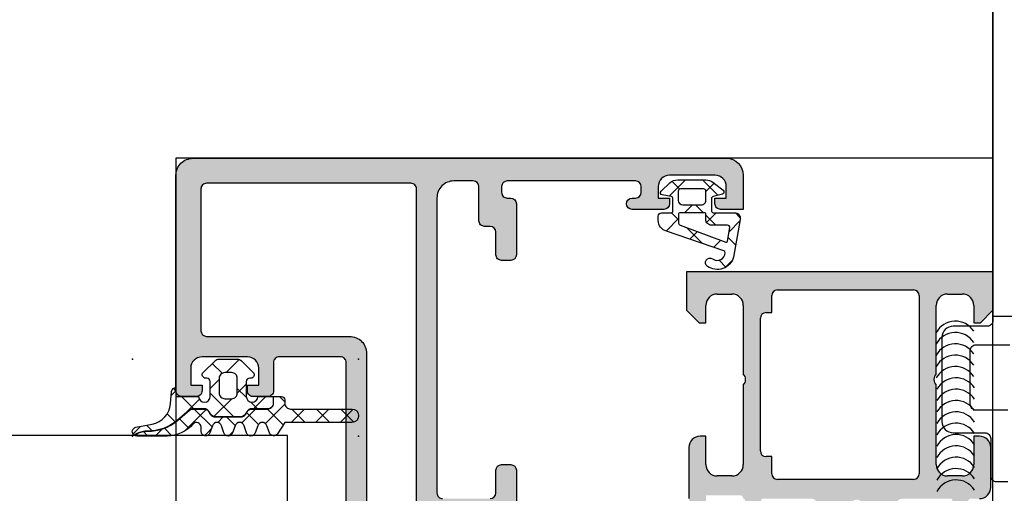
# Model space of a CAD drawing. Header units: millimetres. Extents: x 373037 to 682063, y 76092 to 274210.
# Tile 109 of 256: x 667647 to 667734, y 249660 to 249702. Entities that reach past the tile are written whole.
import ezdxf

# ---------------------------------------------------------------- set-up
doc = ezdxf.new("R2010")
doc.units = ezdxf.units.MM
doc.header["$LTSCALE"] = 100
doc.layers.add('PUDORYS', color=253, linetype='CONTINUOUS')

msp = doc.modelspace()

# ---------------------------------------------------------------- hatches: boundary and pattern name
at = {"layer": 'PUDORYS', "true_color": 0x939598}
h = msp.add_hatch(color=252, dxfattribs=at)
edge = h.paths.add_edge_path(flags=16)
edge.add_ellipse((667681.849, 249686.636), major_axis=(-0.5, 0), ratio=1, start_angle=179.99702, end_angle=270.00298)
edge.add_line((667681.849, 249687.136), (667663.849, 249687.136))
edge.add_ellipse((667663.849, 249686.636), major_axis=(-0.5, 0), ratio=1, start_angle=-90.00298, end_angle=0.00298)
edge.add_line((667663.349, 249686.636), (667663.349, 249674.136))
edge.add_ellipse((667663.849, 249674.136), major_axis=(-0.5, 0), ratio=1, start_angle=0.0025, end_angle=89.9975)
edge.add_line((667663.849, 249673.636), (667676.452, 249673.636))
edge.add_ellipse((667676.452, 249672.136), major_axis=(-1.5, 0), ratio=1, start_angle=179.99996, end_angle=270.00004, ccw=False)
edge.add_line((667677.952, 249672.136), (667677.952, 249659.136))
edge.add_ellipse((667678.452, 249659.136), major_axis=(-0.5, 0), ratio=1, start_angle=-0.00004, end_angle=90.00004)
edge.add_line((667678.452, 249658.636), (667681.849, 249658.636))
edge.add_ellipse((667681.849, 249659.136), major_axis=(-0.5, 0), ratio=1, start_angle=89.99996, end_angle=180.00004)
edge.add_line((667682.349, 249659.136), (667682.349, 249686.636))
edge = h.paths.add_edge_path()
edge.add_line((667711.149, 249687.836), (667711.149, 249684.836))
edge.add_line((667711.149, 249684.836), (667709.149, 249684.836))
edge.add_arc((667709.149, 249685.336), 0.5, 179.99702, 270.00298, ccw=False)
edge.add_line((667708.649, 249685.336), (667708.649, 249685.836))
edge.add_line((667708.649, 249685.836), (667709.649, 249685.836))
edge.add_line((667709.649, 249685.836), (667709.649, 249686.836))
edge.add_arc((667708.649, 249686.836), 1, 0.00367, 89.99633)
edge.add_line((667708.649, 249687.836), (667704.649, 249687.836))
edge.add_arc((667704.649, 249686.836), 1, 90.00172, 179.99828)
edge.add_line((667703.649, 249686.836), (667703.649, 249685.836))
edge.add_line((667703.649, 249685.836), (667704.649, 249685.836))
edge.add_line((667704.649, 249685.836), (667704.649, 249685.336))
edge.add_arc((667704.149, 249685.336), 0.5, 270.00064, 359.99936, ccw=False)
edge.add_line((667704.149, 249684.836), (667701.349, 249684.836))
edge.add_arc((667701.349, 249685.336), 0.5, 90, 270, ccw=False)
edge.add_line((667701.349, 249685.836), (667701.649, 249685.836))
edge.add_arc((667701.649, 249686.336), 0.5, 270.00123, 359.99877)
edge.add_line((667702.149, 249686.336), (667702.149, 249686.836))
edge.add_arc((667701.649, 249686.836), 0.5, 0.00778, 89.99222)
edge.add_line((667701.649, 249687.336), (667690.349, 249687.336))
edge.add_arc((667690.349, 249686.836), 0.5, 90.0025, 179.9975)
edge.add_line((667689.849, 249686.836), (667689.849, 249686.336))
edge.add_arc((667690.349, 249686.336), 0.5, 179.99282, 270.00718)
edge.add_line((667690.349, 249685.836), (667690.649, 249685.836))
edge.add_arc((667690.649, 249685.336), 0.5, 0.0072, 89.9928, ccw=False)
edge.add_line((667691.149, 249685.336), (667691.149, 249680.836))
edge.add_arc((667690.649, 249680.836), 0.5, 270.00064, 359.99936, ccw=False)
edge.add_line((667690.649, 249680.336), (667689.849, 249680.336))
edge.add_arc((667689.849, 249680.836), 0.5, 179.99702, 270.00298, ccw=False)
edge.add_line((667689.349, 249680.836), (667689.349, 249682.836))
edge.add_arc((667688.849, 249682.836), 0.5, 0.00778, 89.99222)
edge.add_line((667688.849, 249683.336), (667688.349, 249683.336))
edge.add_arc((667688.349, 249683.836), 0.5, 179.99282, 270.00718, ccw=False)
edge.add_line((667687.849, 249683.836), (667687.849, 249686.836))
edge.add_arc((667687.349, 249686.836), 0.5, 0.00631, 89.99369)
edge.add_line((667687.349, 249687.336), (667685.649, 249687.336))
edge.add_arc((667685.649, 249685.836), 1.5, 89.99878, 180.00122)
edge.add_line((667684.149, 249685.836), (667684.149, 249659.836))
edge.add_arc((667684.649, 249659.836), 0.5, 179.99761, 270.00239)
edge.add_line((667684.649, 249659.336), (667688.849, 249659.336))
edge.add_arc((667688.849, 249659.836), 0.5, 270.00064, 359.99936)
edge.add_line((667689.349, 249659.836), (667689.349, 249661.836))
edge.add_arc((667689.849, 249661.836), 0.5, 90.0025, 179.9975, ccw=False)
edge.add_line((667689.849, 249662.336), (667690.649, 249662.336))
edge.add_arc((667690.649, 249661.836), 0.5, 0.00602, 89.99398, ccw=False)
edge.add_line((667691.149, 249661.836), (667691.149, 249656.836))
edge.add_line((667691.149, 249656.836), (667690.932, 249656.078))
edge.add_arc((667691.22, 249655.996), 0.3, 163.99998, 232.09519)
edge.add_arc((667690.851, 249655.522), 0.3, 0.00003, 52.09528, ccw=False)
edge.add_line((667691.151, 249655.522), (667691.151, 249653.458))
edge.add_arc((667690.751, 249653.458), 0.4, -111.97377, 0.00007, ccw=False)
edge.add_line((667690.602, 249653.087), (667688.578, 249653.904))
edge.add_arc((667688.653, 249654.089), 0.2, 155.85891, 248.02609, ccw=False)
edge.add_line((667688.471, 249654.171), (667689.539, 249656.555))
edge.add_arc((667689.357, 249656.636), 0.2, 335.85897, 450.8199)
edge.add_line((667689.354, 249656.836), (667678.05, 249656.836))
edge.add_arc((667678.041, 249656.645), 0.192, 87.47778, 181.04445)
edge.add_line((667677.85, 249656.641), (667677.85, 249656.221))
edge.add_line((667677.85, 249656.221), (667679.281, 249653.755))
edge.add_arc((667679.022, 249653.604), 0.3, -74.00003, 30.1792, ccw=False)
edge.add_line((667679.105, 249653.316), (667677.612, 249652.888))
edge.add_line((667677.612, 249652.888), (667676.749, 249652.39))
edge.add_arc((667676.549, 249652.736), 0.4, 180.00003, 299.99999, ccw=False)
edge.add_line((667676.149, 249652.736), (667676.15, 249656.844))
edge.add_line((667676.15, 249656.844), (667676.152, 249671.336))
edge.add_arc((667675.652, 249671.336), 0.5, 359.97959, 450.00002)
edge.add_line((667675.652, 249671.836), (667670.249, 249671.836))
edge.add_arc((667670.249, 249671.336), 0.5, 89.99996, 180.00004)
edge.add_line((667669.749, 249671.336), (667669.749, 249668.836))
edge.add_arc((667669.249, 249668.836), 0.5, -90.00004, 0.00004, ccw=False)
edge.add_line((667669.249, 249668.336), (667667.949, 249668.336))
edge.add_arc((667667.949, 249668.836), 0.5, 179.99761, 270.00239, ccw=False)
edge.add_line((667667.449, 249668.836), (667667.449, 249669.336))
edge.add_line((667667.449, 249669.336), (667668.449, 249669.336))
edge.add_line((667668.449, 249669.336), (667668.449, 249670.836))
edge.add_arc((667667.449, 249670.836), 1, 0.00182, 89.99818)
edge.add_line((667667.449, 249671.836), (667663.449, 249671.836))
edge.add_arc((667663.449, 249670.836), 1, 90.00397, 179.99603)
edge.add_line((667662.449, 249670.836), (667662.449, 249669.336))
edge.add_line((667662.449, 249669.336), (667663.449, 249669.336))
edge.add_line((667663.449, 249669.336), (667663.449, 249668.836))
edge.add_arc((667662.949, 249668.836), 0.5, -90.00298, 0.00298, ccw=False)
edge.add_line((667662.949, 249668.336), (667661.649, 249668.336))
edge.add_arc((667661.649, 249668.836), 0.5, 180.00064, 269.99936, ccw=False)
edge.add_line((667661.149, 249668.836), (667661.149, 249687.836))
edge.add_arc((667662.649, 249687.836), 1.5, 89.99888, 180.00112, ccw=False)
edge.add_line((667662.649, 249689.336), (667709.649, 249689.336))
edge.add_arc((667709.649, 249687.836), 1.5, 0.0023, 89.9977, ccw=False)
h = msp.add_hatch(dxfattribs=at)
h.set_pattern_fill('ANSI37', color=252, scale=0.625, angle=90, style=0)
h.set_pattern_definition([(135, (679960.6383, 248348.1544), (-1.40316502, -1.40316502), []), (225, (679960.6383, 248348.1544), (1.40316502, -1.40316502), [])])
edge = h.paths.add_edge_path(flags=16)
edge.add_ellipse((667708.347, 249683.934), major_axis=(-0.498, 0), ratio=1, start_angle=-0.19258, end_angle=90.25472, ccw=False)
edge.add_line((667707.849, 249683.936), (667707.849, 249684.436))
edge.add_ellipse((667707.749, 249684.436), major_axis=(-0.1, 0), ratio=1, start_angle=179.99183, end_angle=270.00874)
edge.add_line((667707.749, 249684.536), (667705.548, 249684.536))
edge.add_ellipse((667705.548, 249684.436), major_axis=(-0.1, 0), ratio=1, start_angle=270.00152, end_angle=359.99848)
edge.add_line((667705.448, 249684.436), (667705.448, 249683.624))
edge.add_ellipse((667705.648, 249683.624), major_axis=(-0.2, 0), ratio=1, start_angle=0.00243, end_angle=74.31138)
edge.add_line((667705.594, 249683.432), (667709.612, 249681.945))
edge.add_ellipse((667709.647, 249682.038), major_axis=(-0.1, 0), ratio=1, start_angle=69.68782, end_angle=169.67772)
edge.add_line((667709.746, 249682.02), (667709.966, 249683.23))
edge.add_ellipse((667709.766, 249683.236), major_axis=(-0.2, 0), ratio=1, start_angle=178.13503, end_angle=270.00104)
edge.add_line((667709.766, 249683.436), (667708.349, 249683.436))
edge = h.paths.add_edge_path(flags=16)
edge.add_ellipse((667707.649, 249686.436), major_axis=(-0.2, 0), ratio=1, start_angle=179.99976, end_angle=270.00024)
edge.add_line((667707.649, 249686.636), (667705.614, 249686.636))
edge.add_ellipse((667705.614, 249686.436), major_axis=(-0.2, 0), ratio=1, start_angle=-90.00135, end_angle=0.00049)
edge.add_line((667705.414, 249686.436), (667705.414, 249685.636))
edge.add_ellipse((667705.814, 249685.636), major_axis=(-0.4, 0), ratio=1, start_angle=0.00126, end_angle=89.99802)
edge.add_line((667705.814, 249685.236), (667707.449, 249685.236))
edge.add_ellipse((667707.449, 249685.636), major_axis=(-0.4, 0), ratio=1, start_angle=89.99956, end_angle=180.00101)
edge.add_line((667707.849, 249685.636), (667707.849, 249686.436))
edge = h.paths.add_edge_path()
edge.add_arc((667709.249, 249686.36), 0.2, -74.99848, 49.99768, ccw=False)
edge.add_line((667709.301, 249686.167), (667708.497, 249685.976))
edge.add_arc((667708.549, 249685.783), 0.2, 105.00286, 179.99725)
edge.add_line((667708.349, 249685.783), (667708.349, 249684.686))
edge.add_arc((667708.499, 249684.686), 0.15, 179.99604, 270.00396)
edge.add_line((667708.499, 249684.536), (667710.382, 249684.536))
edge.add_arc((667710.382, 249684.036), 0.5, -9.93357, 90.00022, ccw=False)
edge.add_line((667710.874, 249683.95), (667710.293, 249680.63))
edge.add_arc((667708.849, 249681.036), 1.5, 234.91245, 344.29308, ccw=False)
edge.add_arc((667708.216, 249680.136), 0.4, 54.912, 234.912, ccw=False)
edge.add_arc((667708.851, 249681.018), 0.686, 233.85881, 359.51564)
edge.add_arc((667709.388, 249681.031), 0.15, 352.50392, 430.98385)
edge.add_line((667709.437, 249681.174), (667704.391, 249682.901))
edge.add_arc((667704.649, 249683.867), 1, 179.99943, 255.04109, ccw=False)
edge.add_line((667703.649, 249683.867), (667703.649, 249684.236))
edge.add_arc((667703.949, 249684.236), 0.3, 90.00319, 179.99604, ccw=False)
edge.add_line((667703.949, 249684.536), (667704.799, 249684.536))
edge.add_arc((667704.799, 249684.686), 0.15, 269.99507, 360.00493)
edge.add_line((667704.949, 249684.686), (667704.949, 249685.783))
edge.add_arc((667704.749, 249685.783), 0.2, 0.00261, 74.99763)
edge.add_line((667704.801, 249685.976), (667703.997, 249686.105))
edge.add_arc((667704.049, 249686.298), 0.2, 134.99256, 255.01021, ccw=False)
edge.add_line((667703.908, 249686.44), (667704.683, 249687.166))
edge.add_arc((667705.367, 249686.436), 1, 89.99997, 133.11854, ccw=False)
edge.add_line((667705.367, 249687.436), (667707.846, 249687.436))
edge.add_arc((667707.846, 249686.436), 1, 52.17221, 89.99994, ccw=False)
edge.add_line((667708.459, 249687.226), (667709.377, 249686.513))
h = msp.add_hatch(color=252, dxfattribs=at)
edge = h.paths.add_edge_path()
edge.add_arc((667729.449, 249659.216), 0.12, 0, 90, ccw=False)
edge.add_line((667729.569, 249659.216), (667729.569, 249656.456))
edge.add_arc((667729.869, 249656.456), 0.3, 180, 270)
edge.add_line((667729.869, 249656.156), (667730.849, 249656.156))
edge.add_arc((667730.849, 249656.456), 0.3, 270, 360)
edge.add_line((667731.149, 249656.456), (667731.149, 249658.336))
edge.add_arc((667731.228, 249658.604), 0.279, 178.83713, 253.57541, ccw=False)
edge.add_line((667730.949, 249658.61), (667730.949, 249659.063))
edge.add_arc((667731.227, 249659.069), 0.279, 106.41988, 181.16459, ccw=False)
edge.add_line((667731.149, 249659.336), (667731.949, 249659.336))
edge.add_arc((667731.949, 249660.336), 1, 270, 360)
edge.add_line((667732.949, 249660.336), (667732.949, 249663.836))
edge.add_arc((667731.949, 249663.836), 1, 0.00114, 89.99886)
edge.add_line((667731.949, 249664.836), (667731.449, 249664.836))
edge.add_line((667731.449, 249664.836), (667731.449, 249662.336))
edge.add_arc((667730.449, 249662.336), 1, 270.0026, 359.9974, ccw=False)
edge.add_line((667730.449, 249661.336), (667729.149, 249661.336))
edge.add_arc((667729.149, 249662.336), 1, 180.00301, 269.99699, ccw=False)
edge.add_line((667728.149, 249662.336), (667728.149, 249669.336))
edge.add_arc((667728.674, 249669.836), 0.725, 136.40382, 223.59618, ccw=False)
edge.add_line((667728.149, 249670.336), (667728.149, 249676.37))
edge.add_arc((667729.149, 249676.37), 1, 90.00301, 179.99699, ccw=False)
edge.add_line((667729.149, 249677.37), (667730.449, 249677.37))
edge.add_arc((667730.449, 249676.37), 1, 0.0026, 89.9974, ccw=False)
edge.add_line((667731.449, 249676.37), (667731.449, 249674.836))
edge.add_line((667731.449, 249674.836), (667732.049, 249674.836))
edge.add_line((667732.049, 249674.836), (667733.149, 249675.936))
edge.add_line((667733.149, 249675.936), (667733.149, 249679.336))
edge.add_line((667733.149, 249679.336), (667706.149, 249679.336))
edge.add_line((667706.149, 249679.336), (667706.149, 249675.936))
edge.add_line((667706.149, 249675.936), (667707.249, 249674.836))
edge.add_line((667707.249, 249674.836), (667707.849, 249674.836))
edge.add_line((667707.849, 249674.836), (667707.849, 249676.37))
edge.add_arc((667708.849, 249676.37), 1, 90.0026, 179.9974, ccw=False)
edge.add_line((667708.849, 249677.37), (667710.149, 249677.37))
edge.add_arc((667710.149, 249676.37), 1, 0.00301, 89.99699, ccw=False)
edge.add_line((667711.149, 249676.37), (667711.149, 249670.336))
edge.add_arc((667710.624, 249669.836), 0.725, 316.40382, 403.59618, ccw=False)
edge.add_line((667711.149, 249669.336), (667711.149, 249662.336))
edge.add_arc((667710.149, 249662.336), 1, 270.00301, 359.99699, ccw=False)
edge.add_line((667710.149, 249661.336), (667708.849, 249661.336))
edge.add_arc((667708.849, 249662.336), 1, 180.0026, 269.9974, ccw=False)
edge.add_line((667707.849, 249662.336), (667707.849, 249664.836))
edge.add_line((667707.849, 249664.836), (667707.349, 249664.836))
edge.add_arc((667707.349, 249663.836), 1, 90.00114, 179.99886)
edge.add_line((667706.349, 249663.836), (667706.349, 249659.336))
edge.add_arc((667706.849, 249659.336), 0.5, 179.99882, 270.00118)
edge.add_line((667706.849, 249658.836), (667707.849, 249658.836))
edge.add_line((667707.849, 249658.836), (667707.849, 249659.636))
edge.add_line((667707.849, 249659.636), (667710.849, 249659.636))
edge.add_arc((667710.849, 249659.336), 0.3, 359.99949, 450.00051, ccw=False)
edge.add_arc((667711.07, 249659.069), 0.279, 358.83541, 433.58012, ccw=False)
edge.add_line((667711.349, 249659.063), (667711.349, 249658.61))
edge.add_arc((667711.07, 249658.604), 0.279, 286.42459, 361.16287, ccw=False)
edge.add_line((667711.149, 249658.336), (667711.149, 249656.456))
edge.add_arc((667711.449, 249656.456), 0.3, 180, 270)
edge.add_line((667711.449, 249656.156), (667712.429, 249656.156))
edge.add_arc((667712.429, 249656.456), 0.3, 270, 360)
edge.add_line((667712.729, 249656.456), (667712.729, 249659.216))
edge.add_arc((667712.849, 249659.216), 0.12, 90, 180, ccw=False)
edge.add_line((667712.849, 249659.336), (667717.149, 249659.336))
edge.add_arc((667717.149, 249658.836), 0.5, 0, 90, ccw=False)
edge.add_line((667717.649, 249658.836), (667717.649, 249658.136))
edge.add_line((667717.649, 249658.136), (667716.267, 249655.744))
edge.add_arc((667716.387, 249655.674), 0.138, 150, 277.70244)
edge.add_arc((667715.939, 249660.516), 5, 275.34923, 341.2906)
edge.add_arc((667721.149, 249658.752), 0.5, 18.7094, 161.2906, ccw=False)
edge.add_arc((667726.358, 249660.516), 5, 198.7094, 264.65077)
edge.add_arc((667725.911, 249655.674), 0.138, 262.29756, 390)
edge.add_line((667726.03, 249655.744), (667724.649, 249658.136))
edge.add_line((667724.649, 249658.136), (667724.649, 249658.836))
edge.add_arc((667725.149, 249658.836), 0.5, 90, 180, ccw=False)
edge.add_line((667725.149, 249659.336), (667729.449, 249659.336))
edge = h.paths.add_edge_path(flags=16)
edge.add_arc((667714.149, 249677.236), 0.5, 90, 180, ccw=False)
edge.add_line((667714.149, 249677.736), (667726.149, 249677.736))
edge.add_arc((667726.149, 249677.236), 0.5, 0, 90, ccw=False)
edge.add_line((667726.649, 249677.236), (667726.649, 249661.536))
edge.add_arc((667726.149, 249661.536), 0.5, 270, 360, ccw=False)
edge.add_line((667726.149, 249661.036), (667714.149, 249661.036))
edge.add_arc((667714.149, 249661.536), 0.5, 180, 270, ccw=False)
edge.add_line((667713.649, 249661.536), (667713.649, 249663.036))
edge.add_line((667713.649, 249663.036), (667713.149, 249663.036))
edge.add_arc((667713.149, 249663.536), 0.5, 180, 270, ccw=False)
edge.add_line((667712.649, 249663.536), (667712.649, 249675.236))
edge.add_arc((667713.149, 249675.236), 0.5, 90, 180, ccw=False)
edge.add_line((667713.149, 249675.736), (667713.649, 249675.736))
edge.add_line((667713.649, 249675.736), (667713.649, 249677.236))
h = msp.add_hatch(dxfattribs=at)
h.set_pattern_fill('ANSI37', color=252, scale=0.625, angle=90, style=0)
h.set_pattern_definition([(135, (667661.1488, 249668.8363), (-1.40317, -1.40317), []), (225, (667661.1488, 249668.8363), (1.40317, -1.40317), [])])
edge = h.paths.add_edge_path()
edge.add_arc((667667.759, 249670.246), 0.29, -89.99949, 45.00244, ccw=False)
edge.add_line((667667.759, 249669.956), (667667.659, 249669.956))
edge.add_arc((667667.659, 249669.646), 0.31, 90, 180)
edge.add_line((667667.349, 249669.646), (667667.349, 249668.346))
edge.add_arc((667667.859, 249668.346), 0.51, 180, 358.87648)
edge.add_line((667668.369, 249668.336), (667669.727, 249668.336))
edge.add_line((667669.727, 249668.336), (667669.727, 249667.746))
edge.add_arc((667669.237, 249667.746), 0.49, 270, 360, ccw=False)
edge.add_line((667669.237, 249667.256), (667667.837, 249667.256))
edge.add_arc((667667.837, 249666.746), 0.51, 90, 150)
edge.add_line((667667.396, 249667.001), (667667.28, 249666.801))
edge.add_arc((667666.856, 249667.046), 0.49, 270, 330, ccw=False)
edge.add_line((667666.856, 249666.556), (667664.619, 249666.556))
edge.add_arc((667664.619, 249667.046), 0.49, 210, 270, ccw=False)
edge.add_line((667664.194, 249666.801), (667664.079, 249667.001))
edge.add_arc((667663.637, 249666.746), 0.51, 30, 90)
edge.add_line((667663.637, 249667.256), (667662.64, 249667.256))
edge.add_arc((667662.64, 249666.75), 0.506, 90, 130.64118)
edge.add_line((667662.31, 249667.134), (667661.284, 249666.253))
edge.add_arc((667658.683, 249669.284), 3.994, 269.38113, 310.64118, ccw=False)
edge.add_arc((667658.618, 249663.281), 2.01, 89.38113, 116.65479)
edge.add_line((667657.716, 249665.077), (667657.449, 249664.943))
edge.add_arc((667657.694, 249665.246), 0.39, 101.01056, 231.08797, ccw=False)
edge.add_line((667657.62, 249665.629), (667659.058, 249665.909))
edge.add_arc((667658.674, 249667.882), 2.01, 281.0025, 355.00475)
edge.add_line((667660.676, 249667.707), (667660.77, 249668.78))
edge.add_arc((667661.159, 249668.746), 0.39, 91.46987, 175.084, ccw=False)
edge.add_line((667661.149, 249669.136), (667661.149, 249668.336))
edge.add_line((667661.149, 249668.336), (667663.149, 249668.336))
edge.add_arc((667663.659, 249668.346), 0.51, 181.12352, 360)
edge.add_line((667664.169, 249668.346), (667664.169, 249669.646))
edge.add_arc((667663.859, 249669.646), 0.31, 0, 90)
edge.add_line((667663.859, 249669.956), (667663.759, 249669.956))
edge.add_arc((667663.759, 249670.246), 0.29, 135.00331, 269.99443, ccw=False)
edge.add_line((667663.554, 249670.451), (667664.594, 249671.493))
edge.add_arc((667664.941, 249671.146), 0.49, 90, 135.02016, ccw=False)
edge.add_line((667664.941, 249671.636), (667666.577, 249671.636))
edge.add_arc((667666.577, 249671.146), 0.49, 44.9723, 90, ccw=False)
edge.add_line((667666.924, 249671.493), (667667.964, 249670.451))
edge = h.paths.add_edge_path()
edge.add_arc((667666.059, 249668.646), 0.5, 270, 360)
edge.add_line((667666.559, 249668.646), (667666.559, 249669.946))
edge.add_arc((667666.059, 249669.946), 0.5, 359.99786, 450.00214)
edge.add_line((667666.059, 249670.446), (667665.459, 249670.446))
edge.add_arc((667665.459, 249669.946), 0.5, 89.99786, 180.00214)
edge.add_line((667664.959, 249669.946), (667664.959, 249668.646))
edge.add_arc((667665.459, 249668.646), 0.5, 180, 270)
edge.add_line((667665.459, 249668.146), (667666.059, 249668.146))
h = msp.add_hatch(dxfattribs=at)
h.set_pattern_fill('ANSI37', color=252, scale=0.48, angle=90, style=0)
h.set_pattern_definition([(135, (667661.1488, 249668.8363), (-1.07763, -1.07763), []), (225, (667661.1488, 249668.8363), (1.07763, -1.07763), [])])
edge = h.paths.add_edge_path()
edge.add_line((667668.363, 249665.753), (667668.136, 249665.146))
edge.add_arc((667667.759, 249665.246), 0.39, 194.92937, 345.07063, ccw=False)
edge.add_line((667667.382, 249665.146), (667667.155, 249665.753))
edge.add_arc((667666.759, 249665.646), 0.41, 15.06763, 164.93237)
edge.add_line((667666.363, 249665.753), (667666.136, 249665.146))
edge.add_arc((667665.759, 249665.246), 0.39, 194.92916, 345.07084, ccw=False)
edge.add_line((667665.382, 249665.146), (667665.155, 249665.753))
edge.add_arc((667664.759, 249665.646), 0.41, 15.06743, 164.93258)
edge.add_line((667664.363, 249665.753), (667664.136, 249665.146))
edge.add_arc((667663.759, 249665.246), 0.39, 180, 345.07068, ccw=False)
edge.add_line((667663.369, 249665.246), (667663.369, 249665.646))
edge.add_arc((667662.959, 249665.646), 0.41, 0, 139.68006)
edge.add_arc((667660.367, 249667.846), 2.99, 269.99867, 319.68006, ccw=False)
edge.add_line((667660.366, 249664.856), (667657.695, 249664.856))
edge.add_arc((667657.694, 249665.246), 0.39, 234.35943, 270.08193, ccw=False)
edge.add_line((667657.467, 249664.929), (667657.725, 249665.059))
edge.add_arc((667658.618, 249663.281), 1.99, 89.38113, 116.65479, ccw=False)
edge.add_arc((667658.683, 249669.284), 4.014, 269.38113, 310.64118)
edge.add_line((667661.297, 249666.238), (667662.323, 249667.119))
edge.add_arc((667662.64, 249666.75), 0.486, 90, 130.64118, ccw=False)
edge.add_line((667662.64, 249667.236), (667663.637, 249667.236))
edge.add_arc((667663.637, 249666.746), 0.49, 30, 90, ccw=False)
edge.add_line((667664.062, 249666.991), (667664.177, 249666.791))
edge.add_arc((667664.619, 249667.046), 0.51, 210, 270)
edge.add_line((667664.619, 249666.536), (667666.856, 249666.536))
edge.add_arc((667666.856, 249667.046), 0.51, 270, 330)
edge.add_line((667667.297, 249666.791), (667667.413, 249666.991))
edge.add_arc((667667.837, 249666.746), 0.49, 90, 150, ccw=False)
edge.add_line((667667.837, 249667.236), (667669.237, 249667.236))
edge.add_arc((667669.237, 249667.746), 0.51, 270, 360)
edge.add_line((667669.747, 249667.746), (667669.747, 249668.336))
edge.add_line((667669.747, 249668.336), (667670.459, 249668.336))
edge.add_arc((667670.459, 249668.046), 0.29, 0, 89.99992, ccw=False)
edge.add_line((667670.749, 249668.046), (667670.749, 249667.746))
edge.add_arc((667671.259, 249667.746), 0.51, 179.9796, 270.02429)
edge.add_line((667671.259, 249667.236), (667676.659, 249667.236))
edge.add_arc((667676.659, 249666.646), 0.59, -90, 89.99968, ccw=False)
edge.add_line((667676.659, 249666.056), (667670.753, 249666.056))
edge.add_line((667670.753, 249666.056), (667670.097, 249665.052))
edge.add_arc((667669.759, 249665.246), 0.39, 194.92976, 330.04058, ccw=False)
edge.add_line((667669.382, 249665.146), (667669.155, 249665.753))
edge.add_arc((667668.759, 249665.646), 0.41, 15.06763, 164.93237)

# ---------------------------------------------------------------- linework, layer by layer
at = {"layer": 'PUDORYS', "color": 252, "true_color": 0x939598}
for p, q in [((667733.149, 249679.336), (667706.149, 249679.336)), ((667706.149, 249679.336), (667706.149, 249675.936)), ((667733.149, 249675.936), (667733.149, 249679.336)), ((667708.849, 249677.37), (667710.149, 249677.37)), ((667713.649, 249675.736), (667713.649, 249677.236)), ((667714.149, 249677.736), (667726.149, 249677.736)), ((667726.649, 249677.236), (667726.649, 249661.536)), ((667729.149, 249677.37), (667730.449, 249677.37)), ((667707.849, 249674.836), (667707.849, 249676.37)), ((667711.149, 249676.37), (667711.149, 249670.336)), ((667728.149, 249670.336), (667728.149, 249676.37)), ((667731.449, 249676.37), (667731.449, 249674.836)), ((667706.149, 249675.936), (667707.249, 249674.836)), ((667713.149, 249675.736), (667713.649, 249675.736)), ((667732.049, 249674.836), (667733.149, 249675.936)), ((667707.249, 249674.836), (667707.849, 249674.836)), ((667712.649, 249663.536), (667712.649, 249675.236)), ((667731.449, 249674.836), (667732.049, 249674.836)), ((667711.149, 249669.336), (667711.149, 249662.336)), ((667728.149, 249662.336), (667728.149, 249669.336)), ((667707.849, 249664.836), (667707.349, 249664.836)), ((667707.849, 249662.336), (667707.849, 249664.836)), ((667731.949, 249664.836), (667731.449, 249664.836)), ((667731.449, 249664.836), (667731.449, 249662.336)), ((667706.349, 249663.836), (667706.349, 249659.336)), ((667732.949, 249660.336), (667732.949, 249663.836)), ((667713.649, 249663.036), (667713.149, 249663.036)), ((667713.649, 249661.536), (667713.649, 249663.036)), ((667710.149, 249661.336), (667708.849, 249661.336)), ((667726.149, 249661.036), (667714.149, 249661.036)), ((667730.449, 249661.336), (667729.149, 249661.336))]:
    msp.add_line(p, q, dxfattribs=at)
for points in [[(667733.149, 249793.572), (667733.149, 249675.036, -0.414214), (667732.649, 249674.536), (667729.649, 249674.536, 0.414214), (667728.649, 249673.536), (667728.649, 249666.136, 0.414214), (667729.649, 249665.136), (667732.449, 249665.136, -0.414214), (667732.949, 249664.636), (667732.949, 249661.336, 0.414214), (667733.449, 249660.836), (667734.449, 249660.836, 0.414214)], [(667676.15, 249656.844), (667676.152, 249671.336), (667676.152, 249671.336, 0.414318), (667675.652, 249671.836), (667670.249, 249671.836), (667670.249, 249671.836, 0.414214), (667669.749, 249671.336), (667669.749, 249668.836), (667669.749, 249668.836, -0.414214), (667669.249, 249668.336), (667667.949, 249668.336), (667667.949, 249668.336, -0.414238), (667667.449, 249668.836), (667667.449, 249669.336), (667668.449, 249669.336), (667668.449, 249670.836), (667668.449, 249670.836, 0.414195), (667667.449, 249671.836), (667663.449, 249671.836), (667663.449, 249671.836, 0.414173), (667662.449, 249670.836), (667662.449, 249669.336), (667663.449, 249669.336), (667663.449, 249668.836), (667663.449, 249668.836, -0.414244), (667662.949, 249668.336), (667661.649, 249668.336), (667661.649, 249668.336, -0.414207), (667661.149, 249668.836), (667661.149, 249687.836), (667661.149, 249687.836, -0.414225), (667662.649, 249689.336), (667709.649, 249689.336), (667709.649, 249689.336, -0.41419), (667711.149, 249687.836), (667711.149, 249687.836), (667711.149, 249684.836), (667709.149, 249684.836), (667709.149, 249684.836, -0.414244), (667708.649, 249685.336), (667708.649, 249685.836), (667709.649, 249685.836), (667709.649, 249686.836), (667709.649, 249686.836, 0.414176), (667708.649, 249687.836), (667704.649, 249687.836), (667704.649, 249687.836, 0.414196), (667703.649, 249686.836), (667703.649, 249685.836), (667704.649, 249685.836), (667704.649, 249685.336), (667704.649, 249685.336, -0.414207), (667704.149, 249684.836), (667701.349, 249684.836), (667701.349, 249684.836, -1), (667701.349, 249685.836), (667701.649, 249685.836), (667701.649, 249685.836, 0.414201), (667702.149, 249686.336), (667702.149, 249686.836), (667702.149, 249686.836, 0.414134), (667701.649, 249687.336), (667690.349, 249687.336), (667690.349, 249687.336, 0.414188), (667689.849, 249686.836), (667689.849, 249686.336), (667689.849, 249686.336, 0.414287), (667690.349, 249685.836), (667690.649, 249685.836), (667690.649, 249685.836, -0.41414), (667691.149, 249685.336), (667691.149, 249680.836), (667691.149, 249680.836, -0.414207), (667690.649, 249680.336), (667689.849, 249680.336), (667689.849, 249680.336, -0.414244), (667689.349, 249680.836), (667689.349, 249682.836), (667689.349, 249682.836, 0.414134), (667688.849, 249683.336), (667688.349, 249683.336), (667688.349, 249683.336, -0.414287), (667687.849, 249683.836), (667687.849, 249686.836), (667687.849, 249686.836, 0.414149), (667687.349, 249687.336), (667685.649, 249687.336), (667685.649, 249687.336, 0.414226), (667684.149, 249685.836), (667684.149, 249659.836), (667684.149, 249659.836, 0.414238), (667684.649, 249659.336)], [(667734.449, 249667.136), (667731.649, 249667.136, -0.414214), (667731.149, 249667.636), (667731.149, 249672.402, -0.414214), (667731.649, 249672.902), (667734.649, 249672.902, 0.414214)], [(667688.849, 249659.336, 0.414207), (667689.349, 249659.836), (667689.349, 249661.836), (667689.349, 249661.836, -0.414188), (667689.849, 249662.336), (667690.649, 249662.336), (667690.649, 249662.336, -0.414152), (667691.149, 249661.836), (667691.149, 249656.836)]]:
    msp.add_lwpolyline(points, format="xyb", dxfattribs=at)
at = {"layer": 'PUDORYS', "color": 252, "ltscale": 15, "true_color": 0x939598}
for points in [[(667751.649, 249675.402), (667733.149, 249675.402), (667733.149, 249794.072), (667751.649, 249794.072)], [(667733.149, 249689.336), (667661.149, 249689.336), (667661.149, 249604.336), (667733.149, 249604.336)], [(667202.313, 249620.9), (667670.974, 249620.9), (667670.974, 249664.9), (667202.313, 249664.9)]]:
    msp.add_lwpolyline(points, close=True, dxfattribs=at)
at = {"layer": 'PUDORYS', "color": 252, "true_color": 0x939598, "extrusion": (0, 0, -1)}
for points in [[(-667682.349, 249686.636, -0.414244), (-667681.849, 249687.136), (-667663.849, 249687.136), (-667663.849, 249687.136, -0.414244), (-667663.349, 249686.636), (-667663.349, 249674.136), (-667663.349, 249674.136, -0.414188), (-667663.849, 249673.636), (-667676.452, 249673.636), (-667676.452, 249673.636, 0.414214), (-667677.952, 249672.136), (-667677.952, 249659.136), (-667677.952, 249659.136, -0.414214), (-667678.452, 249658.636), (-667681.849, 249658.636), (-667681.849, 249658.636, -0.414214), (-667682.349, 249659.136), (-667682.349, 249686.636)], [(-667707.849, 249686.436, -0.414216), (-667707.649, 249686.636), (-667705.614, 249686.636), (-667705.614, 249686.636, -0.414223), (-667705.414, 249686.436), (-667705.414, 249685.636), (-667705.414, 249685.636, -0.414197), (-667705.814, 249685.236), (-667707.449, 249685.236), (-667707.449, 249685.236, -0.414221), (-667707.849, 249685.636), (-667707.849, 249686.436)], [(-667708.349, 249683.436, 0.416502), (-667707.849, 249683.936), (-667707.849, 249684.436), (-667707.849, 249684.436, -0.4143), (-667707.749, 249684.536), (-667705.548, 249684.536), (-667705.548, 249684.536, -0.414198), (-667705.448, 249684.436), (-667705.448, 249683.624), (-667705.448, 249683.624, -0.336095), (-667705.594, 249683.432), (-667709.612, 249681.945), (-667709.612, 249681.945, -0.466254), (-667709.746, 249682.02), (-667709.966, 249683.23), (-667709.966, 249683.23, -0.423785), (-667709.766, 249683.436), (-667708.349, 249683.436)]]:
    msp.add_lwpolyline(points, format="xyb", close=True, dxfattribs=at)
at = {"layer": 'PUDORYS', "color": 252, "true_color": 0x939598}
for points in [[(667709.377, 249686.513, -0.606792), (667709.301, 249686.167), (667708.497, 249685.976), (667708.497, 249685.976, 0.339427), (667708.349, 249685.783), (667708.349, 249684.686), (667708.349, 249684.686, 0.414254), (667708.499, 249684.536), (667710.382, 249684.536), (667710.382, 249684.536, -0.465956), (667710.874, 249683.95), (667710.293, 249680.63), (667710.293, 249680.63, -0.517137), (667707.987, 249679.809, -1), (667708.446, 249680.464, 0.610743), (667709.537, 249681.012, 0.356477), (667709.437, 249681.174), (667704.391, 249682.901), (667704.391, 249682.901, -0.339657), (667703.649, 249683.867), (667703.649, 249684.236), (667703.649, 249684.236, -0.414177), (667703.949, 249684.536), (667704.799, 249684.536), (667704.799, 249684.536, 0.414264), (667704.949, 249684.686), (667704.949, 249685.783), (667704.949, 249685.783, 0.33943), (667704.801, 249685.976), (667703.997, 249686.105), (667703.997, 249686.105, -0.577453), (667703.908, 249686.44), (667704.683, 249687.166), (667704.683, 249687.166, -0.190392), (667705.367, 249687.436), (667707.846, 249687.436), (667707.846, 249687.436, -0.16657), (667708.459, 249687.226), (667709.377, 249686.513)], [(667667.964, 249670.451, -0.668191), (667667.759, 249669.956), (667667.659, 249669.956, 0.414214), (667667.349, 249669.646), (667667.349, 249668.346, 0.990243), (667668.369, 249668.336), (667669.727, 249668.336), (667669.727, 249667.746, -0.414214), (667669.237, 249667.256), (667667.837, 249667.256, 0.267949), (667667.396, 249667.001), (667667.28, 249666.801, -0.267949), (667666.856, 249666.556), (667664.619, 249666.556, -0.267949), (667664.194, 249666.801), (667664.079, 249667.001, 0.267949), (667663.637, 249667.256), (667662.64, 249667.256, 0.179213), (667662.31, 249667.134), (667661.284, 249666.253, -0.182001), (667658.64, 249665.29, 0.119569), (667657.716, 249665.077), (667657.449, 249664.943, -0.637545), (667657.62, 249665.629), (667659.058, 249665.909, 0.334606), (667660.676, 249667.707), (667660.77, 249668.78, -0.381933), (667661.149, 249669.136), (667661.149, 249668.336), (667663.149, 249668.336, 0.990243), (667664.169, 249668.346), (667664.169, 249669.646, 0.414214), (667663.859, 249669.956), (667663.759, 249669.956, -0.668123), (667663.554, 249670.451), (667664.594, 249671.493, -0.199004), (667664.941, 249671.636), (667666.577, 249671.636, -0.199038), (667666.924, 249671.493), (667667.964, 249670.451)], [(667666.059, 249668.146, 0.414214), (667666.559, 249668.646), (667666.559, 249669.946, 0.414235), (667666.059, 249670.446), (667665.459, 249670.446, 0.414235), (667664.959, 249669.946), (667664.959, 249668.646, 0.414214), (667665.459, 249668.146), (667666.059, 249668.146)], [(667668.363, 249665.753), (667668.136, 249665.146, -0.768307), (667667.382, 249665.146), (667667.155, 249665.753, 0.76639), (667666.363, 249665.753), (667666.136, 249665.146, -0.76831), (667665.382, 249665.146), (667665.155, 249665.753, 0.766393), (667664.363, 249665.753), (667664.136, 249665.146, -0.877522), (667663.369, 249665.246), (667663.369, 249665.646, 0.698129), (667662.646, 249665.912, -0.220237), (667660.366, 249664.856), (667657.695, 249664.856, -0.157143), (667657.467, 249664.929), (667657.725, 249665.059, -0.119569), (667658.639, 249665.27, 0.182001), (667661.297, 249666.238), (667662.323, 249667.119, -0.179213), (667662.64, 249667.236), (667663.637, 249667.236, -0.267949), (667664.062, 249666.991), (667664.177, 249666.791, 0.267949), (667664.619, 249666.536), (667666.856, 249666.536, 0.267949), (667667.297, 249666.791), (667667.413, 249666.991, -0.267949), (667667.837, 249667.236), (667669.237, 249667.236, 0.414214), (667669.747, 249667.746), (667669.747, 249668.336), (667670.459, 249668.336, -0.414213), (667670.749, 249668.046), (667670.749, 249667.746, 0.414442), (667671.259, 249667.236), (667676.659, 249667.236, -0.999997), (667676.659, 249666.056), (667670.753, 249666.056), (667670.097, 249665.052, -0.668878), (667669.382, 249665.146), (667669.155, 249665.753, 0.76639), (667668.363, 249665.753)]]:
    msp.add_lwpolyline(points, format="xyb", close=True, dxfattribs=at)
msp.add_lwpolyline([(667283.284, 249620.9), (667670.974, 249620.9), (667670.974, 249664.9), (667283.284, 249664.9), (667202.313, 249664.9), (667202.313, 249620.9)], close=True, dxfattribs=at)
for centre, radius, start, end in [((667708.849, 249676.37), 1, 90.0026, 179.9974), ((667710.149, 249676.37), 1, 0.00301, 89.99699), ((667714.149, 249677.236), 0.5, 90, 180), ((667726.149, 249677.236), 0.5, 0, 90), ((667729.149, 249676.37), 1, 90.00301, 179.99699), ((667730.449, 249676.37), 1, 0.0026, 89.9974), ((667713.149, 249675.236), 0.5, 90, 180), ((667729.833, 249673.079), 1.906, 32.03205, 152.03205), ((667729.833, 249672.079), 1.906, 32.03205, 152.03205), ((667729.833, 249671.079), 1.906, 32.03205, 152.03205), ((667729.833, 249670.079), 1.906, 32.03205, 152.03205), ((667710.624, 249669.836), 0.725, 316.40382, 43.59618), ((667728.674, 249669.836), 0.725, 136.40382, 223.59618), ((667729.833, 249669.079), 1.906, 32.03205, 152.03205), ((667729.9, 249668.08), 1.906, 32.03205, 152.03205), ((667729.9, 249667.08), 1.906, 32.03205, 152.03205), ((667729.9, 249666.08), 1.906, 32.03205, 152.03205), ((667729.9, 249665.08), 1.906, 32.03205, 152.03205), ((667729.9, 249664.08), 1.906, 32.03205, 152.03205), ((667729.9, 249663.08), 1.906, 32.03205, 152.03205), ((667707.349, 249663.836), 1, 90.00114, 179.99886), ((667731.949, 249663.836), 1, 0.00114, 89.99886), ((667713.149, 249663.536), 0.5, 180, 270), ((667729.9, 249662.08), 1.906, 32.03205, 152.03205), ((667729.9, 249661.08), 1.906, 32.03205, 152.03205), ((667708.849, 249662.336), 1, 180.0026, 269.9974), ((667710.149, 249662.336), 1, 270.00301, 359.99699), ((667714.149, 249661.536), 0.5, 180, 270), ((667726.149, 249661.536), 0.5, 270, 0), ((667729.149, 249662.336), 1, 180.00301, 269.99699), ((667729.9, 249660.08), 1.906, 32.03205, 152.03205), ((667730.449, 249662.336), 1, 270.0026, 359.9974), ((667729.9, 249659.08), 1.906, 32.03205, 152.03205), ((667731.949, 249660.336), 1, 270, 0)]:
    msp.add_arc(centre, radius, start, end, dxfattribs=at)
for p in [(667657.319, 249671.636), (667677.249, 249671.636), (667657.319, 249664.856), (667677.249, 249664.856)]:
    msp.add_point(p, dxfattribs=at)

doc.saveas('drawing.dxf')
